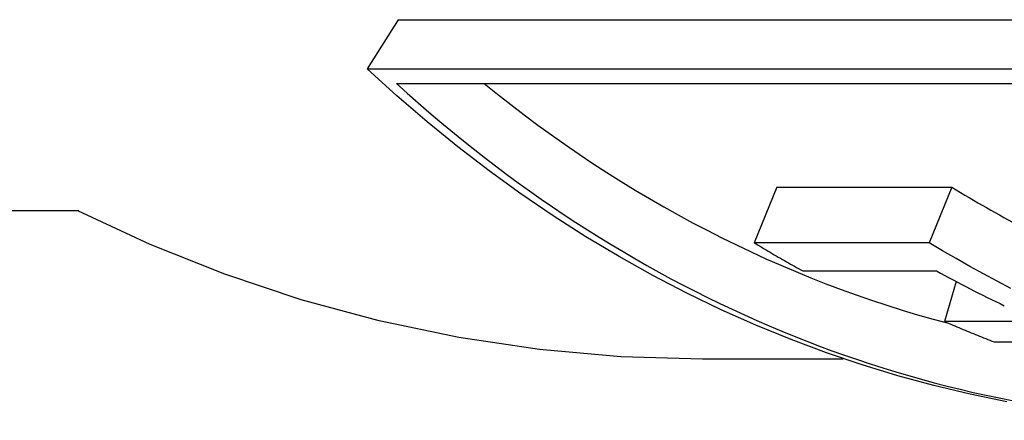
# Model space of a CAD drawing. Header units: millimetres. Extents: x 103 to 332, y -50 to 255.
# Tile 13 of 25: x 147.68 to 155.64, y 208.06 to 211.3. Entities that reach past the tile are written whole.
import ezdxf

# ---------------------------------------------------------------- set-up
doc = ezdxf.new("R2010")
doc.units = ezdxf.units.MM
doc.layers.add('Detail', color=2, linetype='Continuous')

msp = doc.modelspace()

# ---------------------------------------------------------------- linework, layer by layer
at = {"layer": 'Detail'}
for p, q in [((150.7386, 211.3002), (150.4886, 210.9042)), ((150.7386, 211.3002), (162.7845, 211.3002)), ((150.4886, 210.9042), (162.5345, 210.9042)), ((150.7258, 210.7851), (162.5627, 210.7851)), ((153.7995, 209.9453), (153.6166, 209.4979)), ((153.7995, 209.9453), (155.2152, 209.9453)), ((155.2152, 209.9453), (155.0322, 209.4979)), ((148.1574, 209.7552), (141.8057, 209.7552)), ((148.149, 209.7543), (148.147, 209.7552)), ((155.0322, 209.4979), (153.6166, 209.4979)), ((154.0094, 209.27), (155.09, 209.27)), ((155.2509, 209.1832), (155.1561, 208.8609)), ((155.9183, 208.8609), (155.1561, 208.8609)), ((155.5561, 208.6959), (156.3183, 208.6959)), ((154.3352, 208.5552), (153.1994, 208.5552))]:
    msp.add_line(p, q, dxfattribs=at)
at = {"layer": 'Detail', "flags": 128}
for points in [[(155.659, 208.2123), (155.3641, 208.2725), (155.0707, 208.3422), (154.7789, 208.4214), (154.4888, 208.5099), (154.2008, 208.6078), (153.9149, 208.7148), (153.6315, 208.8309), (153.3506, 208.9561), (153.0725, 209.0902), (152.7974, 209.2331), (152.5255, 209.3848), (152.2569, 209.5452), (151.992, 209.7143), (151.7308, 209.8918), (151.4736, 210.0777), (151.2206, 210.272), (150.9719, 210.4746), (150.7279, 210.6853), (150.4886, 210.9042)], [(153.1994, 208.5552), (152.5386, 208.5748), (151.8808, 208.6334), (151.2289, 208.7304), (150.5857, 208.8651), (149.9538, 209.0363), (149.3356, 209.2426), (148.7334, 209.4826), (148.149, 209.7543)], [(153.6166, 209.4979), (153.6328, 209.488), (153.649, 209.4782), (153.6653, 209.4684), (153.6815, 209.4586), (153.6978, 209.4489), (153.7141, 209.4392), (153.7304, 209.4295), (153.7467, 209.4199), (153.763, 209.4103), (153.7794, 209.4007), (153.7957, 209.3912), (153.8121, 209.3816), (153.8284, 209.3722), (153.8448, 209.3627), (153.8612, 209.3533), (153.8776, 209.3439), (153.8941, 209.3346), (153.9105, 209.3253), (153.9269, 209.316), (153.9434, 209.3067), (153.9599, 209.2975), (153.9764, 209.2883), (153.9929, 209.2792), (154.0094, 209.27)], [(155.6922, 209.1279), (155.5808, 209.1859), (155.47, 209.2454), (155.3597, 209.3064), (155.25, 209.3688), (155.1408, 209.4326), (155.0322, 209.4979)], [(155.09, 209.27), (155.124, 209.2514), (155.158, 209.2329), (155.1921, 209.2145), (155.2262, 209.1963), (155.2604, 209.1782), (155.2946, 209.1602), (155.3288, 209.1424), (155.3631, 209.1247), (155.3975, 209.1072), (155.4319, 209.0898), (155.4663, 209.0725), (155.5008, 209.0554), (155.5354, 209.0384), (155.57, 209.0216), (155.6046, 209.0049), (155.6393, 208.9883)], [(155.1561, 208.8609), (155.1727, 208.8537), (155.1892, 208.8465), (155.2058, 208.8393), (155.2224, 208.8321), (155.239, 208.825), (155.2556, 208.8179), (155.2722, 208.8109), (155.2889, 208.8039), (155.3055, 208.7969), (155.3221, 208.7899), (155.3388, 208.783), (155.3555, 208.7761), (155.3721, 208.7693), (155.3888, 208.7624), (155.4055, 208.7556), (155.4222, 208.7489), (155.4389, 208.7422), (155.4556, 208.7355), (155.4723, 208.7288), (155.4891, 208.7221), (155.5058, 208.7155), (155.5226, 208.709), (155.5393, 208.7024), (155.5561, 208.6959)]]:
    msp.add_lwpolyline(points, dxfattribs=at)
at = {"layer": 'Detail'}
for centre, major_axis, start_param, end_param in [((157.4481, 221.7552), (0, -13.7), 5.640916, 6.251651), ((157.4481, 221.7552), (0, -13.2), 5.693417, 6.072702), ((160.045, 221.7552), (0, -13.2), 5.820139, 5.877499)]:
    msp.add_ellipse(centre, major_axis=major_axis, ratio=0.819152, start_param=start_param, end_param=end_param, dxfattribs=at)

doc.saveas('drawing.dxf')
